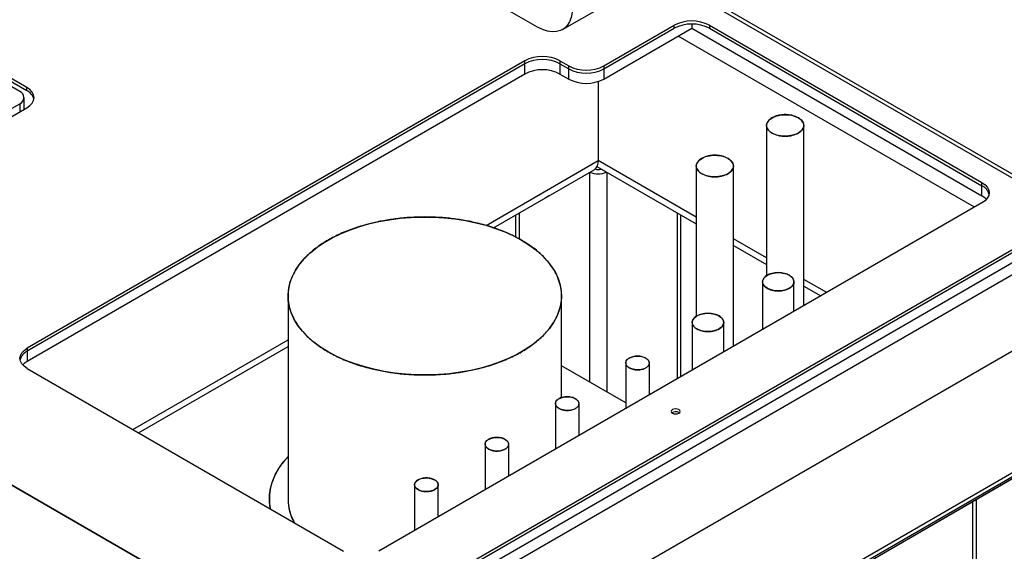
# Model space of a CAD drawing. Header units: millimetres. Extents: x 5 to 589, y 5 to 415.
# Tile 68 of 96: x 487.64 to 497.54, y 229.02 to 234.36. Entities that reach past the tile are written whole.
import ezdxf

# ---------------------------------------------------------------- set-up
doc = ezdxf.new("R2010")
doc.units = ezdxf.units.MM
doc.layers.add('TRAIT-FORT', color=4, linetype='Continuous', lineweight=25)

msp = doc.modelspace()

# ---------------------------------------------------------------- linework, layer by layer
at = {"layer": 'TRAIT-FORT', "color": 4, "linetype": 'Continuous', "lineweight": 25}
for p, q in [((490.54217, 227.93382), (515.29091, 242.22097)), ((487.71375, 233.6793), (478.87491, 238.78185)), ((487.64298, 233.63845), (478.80415, 238.741)), ((478.87491, 238.75123), (487.71375, 233.64868)), ((507.95445, 236.99566), (476.57676, 218.88171)), ((477.62707, 218.20568), (509.00475, 236.31964)), ((509.01511, 236.38335), (477.63742, 218.2694)), ((509.01511, 236.34253), (477.63742, 218.22857)), ((493.09904, 234.26172), (494.8668, 235.28223)), ((492.84906, 234.28647), (491.87679, 234.84776)), ((498.24251, 232.45058), (494.27388, 234.74163)), ((498.24251, 232.40976), (494.27388, 234.7008)), ((494.40033, 234.31601), (494.40033, 234.27373)), ((493.51644, 233.89616), (494.22355, 234.30436)), ((493.51644, 233.86554), (494.22355, 234.27374)), ((493.51644, 233.76347), (494.40033, 234.27373)), ((494.22355, 234.27374), (494.22355, 234.30436)), ((494.40033, 234.27373), (497.31714, 232.58989)), ((494.5771, 234.30436), (497.31714, 232.72257)), ((494.5771, 234.30436), (494.5771, 234.27374)), ((494.5771, 234.27374), (497.31714, 232.69195)), ((497.24192, 232.47504), (494.26325, 234.19459)), ((492.72095, 233.94719), (487.71817, 231.05914)), ((492.72095, 233.91657), (492.72095, 233.94719)), ((493.0745, 233.94719), (493.16289, 233.89616)), ((493.0745, 233.94719), (493.0745, 233.91657)), ((492.72095, 233.91657), (487.71817, 231.02852)), ((492.72095, 233.8145), (492.72095, 233.91657)), ((493.0745, 233.91657), (493.16289, 233.86554)), ((493.0745, 233.91657), (493.0745, 233.8145)), ((493.16289, 233.86554), (493.16289, 233.89616)), ((493.16289, 233.76347), (493.16289, 233.86554)), ((493.51644, 233.89616), (493.51644, 233.86554)), ((493.51644, 233.86554), (493.51644, 233.76347)), ((492.72095, 233.8145), (487.71817, 230.92645)), ((493.0745, 233.8145), (493.16289, 233.76347)), ((493.45894, 233.73868), (493.45894, 232.94418)), ((487.71375, 233.64868), (487.71375, 233.6793)), ((487.68692, 233.45971), (487.68692, 233.57722)), ((481.4558, 229.9442), (487.64298, 233.51599)), ((484.35499, 231.53623), (487.71375, 233.4752)), ((487.64298, 233.51599), (487.64298, 233.43435)), ((495.15144, 233.29784), (495.15144, 231.78829)), ((495.52645, 231.48473), (495.52645, 233.29784)), ((492.33174, 232.29346), (493.45894, 232.94418)), ((494.44434, 232.37532), (493.45894, 232.94418)), ((492.40778, 232.26971), (493.41751, 232.85261)), ((492.40778, 232.26971), (493.41751, 232.85261)), ((493.44623, 232.88386), (494.44434, 232.30766)), ((493.44623, 232.88386), (494.44434, 232.30766)), ((494.44434, 232.88964), (494.44434, 231.37922)), ((494.81934, 231.07652), (494.81934, 232.88964)), ((493.37058, 232.82552), (493.37058, 230.72192)), ((493.54736, 232.82548), (493.54736, 230.61987)), ((497.31714, 232.69195), (497.31714, 232.72257)), ((497.31714, 232.58989), (497.31714, 232.69195)), ((476.40004, 219.76974), (498.49713, 232.52612)), ((497.31714, 232.51847), (491.2537, 229.01812)), ((476.40004, 219.66768), (498.49713, 232.42405)), ((490.54217, 227.96444), (498.24251, 232.40976)), ((492.6269, 232.3962), (492.6269, 232.17827)), ((492.66351, 232.41734), (492.66351, 232.15888)), ((494.25443, 232.4173), (494.25443, 230.75041)), ((494.29104, 230.77154), (494.29104, 232.39616)), ((495.15144, 231.96711), (494.81934, 232.15883)), ((498.05513, 232.04641), (486.82981, 225.56617)), ((494.81934, 232.09118), (495.15144, 231.89946)), ((494.81934, 232.09118), (495.15144, 231.89946)), ((495.75675, 231.61768), (495.52645, 231.75063)), ((495.1102, 231.72667), (495.1102, 231.24443)), ((495.4277, 231.42772), (495.4277, 231.72667)), ((495.52645, 231.68298), (495.69816, 231.58385)), ((495.52645, 231.68298), (495.69816, 231.58385)), ((490.34075, 231.5838), (490.34075, 229.54245)), ((493.09075, 230.5624), (493.09075, 231.5838)), ((490.54217, 227.96444), (484.35499, 231.53623)), ((484.35499, 231.53623), (490.54217, 227.96444)), ((494.40382, 231.31806), (494.40382, 230.83664)), ((494.72132, 231.01993), (494.72132, 231.31804)), ((487.71817, 231.05914), (487.71817, 231.02852)), ((488.77911, 230.24257), (490.34075, 231.14408)), ((488.83771, 230.20874), (490.34075, 231.07643)), ((488.83771, 230.20874), (490.34075, 231.07643)), ((487.71817, 231.02852), (487.71817, 230.92645)), ((487.71817, 230.85504), (490.90015, 229.01812)), ((493.73574, 230.51112), (493.09075, 230.88347)), ((493.73574, 230.91026), (493.73574, 230.45097)), ((493.97374, 230.58837), (493.97374, 230.91026)), ((493.02863, 230.50206), (493.02863, 230.04277)), ((493.26663, 230.18016), (493.26663, 230.50206)), ((494.26863, 230.41162), (494.27316, 230.40856)), ((486.65212, 223.41555), (498.59094, 230.30768)), ((492.32153, 230.09385), (492.32153, 229.63456)), ((492.55953, 229.77196), (492.55953, 230.09385)), ((491.61298, 229.68648), (491.61298, 229.22553)), ((491.85098, 229.36292), (491.85098, 229.68648)), ((497.22306, 229.51802), (497.22306, 228.49794)), ((497.25967, 229.53916), (497.25967, 228.47681))]:
    msp.add_line(p, q, dxfattribs=at)
at = {"layer": 'TRAIT-FORT', "color": 4, "linetype": 'Continuous', "lineweight": 25, "flags": 128}
for points in [[(493.20261, 234.49064), (493.19901, 234.43462), (493.18829, 234.38389), (493.17066, 234.33949), (493.14649, 234.30232), (493.11626, 234.27313), (493.08059, 234.25254), (493.0402, 234.24094), (492.99593, 234.23858), (492.94867, 234.24551), (492.89937, 234.26158), (492.84906, 234.28647)], [(487.71375, 233.4752), (487.74484, 233.49707), (487.76794, 233.52202), (487.78217, 233.54909), (487.78697, 233.57725), (487.78217, 233.60541), (487.76794, 233.63248), (487.74484, 233.65743), (487.71375, 233.6793)], [(495.47153, 233.37438), (495.49693, 233.35614), (495.51495, 233.33517), (495.52473, 233.31245), (495.52583, 233.28906), (495.51819, 233.26607), (495.50217, 233.24457), (495.47851, 233.22556), (495.44833, 233.20993), (495.41304, 233.19841), (495.37428, 233.19154), (495.33387, 233.18964), (495.2937, 233.1928), (495.25564, 233.20087), (495.22147, 233.21348), (495.19281, 233.23003), (495.17097, 233.24975), (495.15699, 233.27172), (495.15151, 233.29491), (495.1548, 233.31824), (495.16671, 233.34061), (495.18666, 233.36099), (495.21374, 233.37841), (495.24667, 233.39207), (495.28391, 233.40132), (495.32373, 233.40573), (495.36426, 233.40509), (495.40361, 233.39944), (495.43993, 233.38904), (495.47153, 233.37438)], [(494.76442, 232.96618), (494.78983, 232.94793), (494.80784, 232.92696), (494.81763, 232.90425), (494.81872, 232.88085), (494.81108, 232.85787), (494.79506, 232.83636), (494.77141, 232.81735), (494.74123, 232.80172), (494.70593, 232.7902), (494.66717, 232.78333), (494.62676, 232.78143), (494.58659, 232.78459), (494.54853, 232.79267), (494.51437, 232.80527), (494.4857, 232.82182), (494.46386, 232.84154), (494.44988, 232.86351), (494.44441, 232.88671), (494.4477, 232.91003), (494.4596, 232.93241), (494.47955, 232.95279), (494.50663, 232.97021), (494.53956, 232.98386), (494.5768, 232.99311), (494.61662, 232.99752), (494.65715, 232.99689), (494.6965, 232.99124), (494.73282, 232.98084), (494.76442, 232.96618)], [(497.31714, 232.72257), (497.34823, 232.7007), (497.37133, 232.67575), (497.38556, 232.64868), (497.39036, 232.62052), (497.38556, 232.59237), (497.37133, 232.56529), (497.34823, 232.54034), (497.31714, 232.51847)], [(492.93308, 232.56914), (492.89643, 232.55167), (492.89578, 232.55142)], [(492.93308, 232.56914), (492.89643, 232.55167), (492.89578, 232.55142)], [(492.96378, 232.59067), (492.96334, 232.5903), (492.93308, 232.56914)], [(492.96378, 232.59067), (492.96334, 232.5903), (492.93308, 232.56914)], [(497.36238, 232.55418), (497.34823, 232.56802), (497.31714, 232.58989)], [(492.68802, 232.14508), (492.7631, 232.0981), (492.83139, 232.04778), (492.89244, 231.99445), (492.94587, 231.93846), (492.99131, 231.88016), (493.02849, 231.81995), (493.05715, 231.7582), (493.07711, 231.69533), (493.08824, 231.63173), (493.09047, 231.56782), (493.08378, 231.50401), (493.06822, 231.44072), (493.04389, 231.37836), (493.01095, 231.31733), (492.96961, 231.25803), (492.92013, 231.20084), (492.86285, 231.14613), (492.79812, 231.09427), (492.72638, 231.04558), (492.64808, 231.00037), (492.56373, 230.95896), (492.47389, 230.92159), (492.37913, 230.88852), (492.28006, 230.85996), (492.17734, 230.83609), (492.07162, 230.81708), (491.9636, 230.80303), (491.85396, 230.79405), (491.74343, 230.79019), (491.63272, 230.79148), (491.52255, 230.7979), (491.41364, 230.80943), (491.30668, 230.82597), (491.20237, 230.84743), (491.1014, 230.87367), (491.00441, 230.90451), (490.91203, 230.93975), (490.82486, 230.97918), (490.74347, 231.02252), (490.66839, 231.0695), (490.6001, 231.11982), (490.53905, 231.17315), (490.48562, 231.22914), (490.44018, 231.28744), (490.403, 231.34765), (490.37434, 231.4094), (490.35438, 231.47227), (490.34325, 231.53587), (490.34102, 231.59978), (490.34771, 231.66359), (490.36327, 231.72688), (490.3876, 231.78924), (490.42054, 231.85027), (490.46188, 231.90957), (490.51136, 231.96676), (490.56864, 232.02147), (490.63337, 232.07333), (490.70511, 232.12202), (490.78341, 232.16723), (490.86776, 232.20864), (490.9576, 232.24601), (491.05236, 232.27908), (491.15143, 232.30764), (491.25415, 232.33151), (491.35987, 232.35052), (491.46789, 232.36457), (491.57753, 232.37355), (491.68806, 232.37741), (491.79877, 232.37612), (491.90894, 232.3697), (492.01785, 232.35817), (492.12481, 232.34163), (492.22912, 232.32017), (492.33009, 232.29393), (492.42708, 232.26309), (492.51946, 232.22785), (492.60663, 232.18842), (492.68802, 232.14508)], [(495.38121, 231.79147), (495.40481, 231.77408), (495.42052, 231.75393), (495.42741, 231.7322), (495.4251, 231.71015), (495.41372, 231.68906), (495.39392, 231.67015), (495.36686, 231.65453), (495.33411, 231.6431), (495.29757, 231.63653), (495.25937, 231.63519), (495.22172, 231.63917), (495.18683, 231.64824), (495.1567, 231.66187), (495.1331, 231.67926), (495.11739, 231.69941), (495.11049, 231.72114), (495.1128, 231.74319), (495.12419, 231.76428), (495.14399, 231.78319), (495.17105, 231.79881), (495.2038, 231.81024), (495.24034, 231.81681), (495.27854, 231.81815), (495.31618, 231.81416), (495.35108, 231.8051), (495.38121, 231.79147)], [(494.45031, 231.38286), (494.48044, 231.39649), (494.51534, 231.40555), (494.55298, 231.40953), (494.59118, 231.4082), (494.62772, 231.40162), (494.66047, 231.39019), (494.68753, 231.37457), (494.70733, 231.35566), (494.71872, 231.33456), (494.72103, 231.31251), (494.71413, 231.29078), (494.69842, 231.27063), (494.67482, 231.25324), (494.64469, 231.23961), (494.6098, 231.23054), (494.57215, 231.22656), (494.53395, 231.2279), (494.49741, 231.23448), (494.46466, 231.24591), (494.4376, 231.26153), (494.4178, 231.28044), (494.40642, 231.30154), (494.40411, 231.32359), (494.41101, 231.34532), (494.42671, 231.36547), (494.45031, 231.38286)], [(487.71817, 230.85504), (487.68708, 230.87691), (487.66397, 230.90186), (487.64975, 230.92893), (487.64494, 230.95709), (487.64975, 230.98525), (487.66397, 231.01232), (487.68708, 231.03727), (487.71817, 231.05914)], [(493.77059, 230.86168), (493.75101, 230.87659), (493.73912, 230.894), (493.73581, 230.91261), (493.74131, 230.93104), (493.75523, 230.94794), (493.77653, 230.96204), (493.80363, 230.9723), (493.83452, 230.97796), (493.86691, 230.9786), (493.89839, 230.97417), (493.92664, 230.965), (493.94956, 230.95177), (493.96544, 230.93546), (493.97312, 230.91729), (493.97201, 230.89859), (493.96221, 230.88076), (493.94443, 230.86511), (493.92, 230.85282), (493.89074, 230.84478), (493.8588, 230.8416), (493.82656, 230.84352), (493.79642, 230.85038), (493.77059, 230.86168)], [(487.71817, 230.92645), (487.68708, 230.90458), (487.67292, 230.89075)], [(493.06349, 230.45348), (493.0439, 230.46839), (493.03202, 230.48579), (493.0287, 230.5044), (493.03421, 230.52284), (493.04813, 230.53973), (493.06943, 230.55383), (493.09652, 230.5641), (493.12741, 230.56976), (493.1598, 230.57039), (493.19129, 230.56596), (493.21954, 230.5568), (493.24245, 230.54357), (493.25834, 230.52726), (493.26601, 230.50908), (493.2649, 230.49038), (493.2551, 230.47255), (493.23732, 230.45691), (493.2129, 230.44461), (493.18363, 230.43658), (493.1517, 230.4334), (493.11946, 230.43531), (493.08931, 230.44218), (493.06349, 230.45348)], [(494.20499, 230.4055), (494.21959, 230.39987), (494.23681, 230.3979), (494.25403, 230.39987), (494.26863, 230.4055), (494.27838, 230.41393), (494.28181, 230.42387), (494.27838, 230.43381), (494.26863, 230.44224), (494.25403, 230.44787), (494.23681, 230.44985), (494.21959, 230.44787), (494.20499, 230.44224), (494.19523, 230.43381), (494.19181, 230.42387), (494.19523, 230.41393), (494.20499, 230.4055)], [(492.35638, 230.04528), (492.3368, 230.06018), (492.32491, 230.07759), (492.3216, 230.0962), (492.3271, 230.11463), (492.34102, 230.13153), (492.36232, 230.14563), (492.38942, 230.15589), (492.42031, 230.16155), (492.4527, 230.16219), (492.48418, 230.15776), (492.51243, 230.14859), (492.53535, 230.13536), (492.55123, 230.11905), (492.5589, 230.10088), (492.5578, 230.08218), (492.54799, 230.06435), (492.53022, 230.0487), (492.50579, 230.03641), (492.47652, 230.02837), (492.44459, 230.0252), (492.41235, 230.02711), (492.3822, 230.03397), (492.35638, 230.04528)], [(490.1626, 229.4439), (490.1617, 229.44873), (490.15387, 229.51685), (490.15499, 229.58511), (490.16505, 229.65313), (490.18399, 229.72051), (490.21171, 229.78688), (490.24804, 229.85185), (490.29277, 229.91504), (490.34075, 229.97088)], [(491.64783, 229.6379), (491.62825, 229.65281), (491.61636, 229.67022), (491.61305, 229.68883), (491.61855, 229.70726), (491.63247, 229.72416), (491.65377, 229.73826), (491.68087, 229.74852), (491.71176, 229.75418), (491.74415, 229.75482), (491.77563, 229.75039), (491.80388, 229.74122), (491.8268, 229.72799), (491.84268, 229.71168), (491.85035, 229.69351), (491.84925, 229.67481), (491.83944, 229.65698), (491.82167, 229.64133), (491.79724, 229.62904), (491.76798, 229.621), (491.73604, 229.61782), (491.7038, 229.61974), (491.67365, 229.6266), (491.64783, 229.6379)]]:
    msp.add_lwpolyline(points, dxfattribs=at)
at = {"layer": 'TRAIT-FORT', "color": 4, "linetype": 'Continuous', "lineweight": 25}
for centre, radius, start, end in [((494.40033, 233.96319), 0.38426, 62.609672, 117.390328), ((494.40033, 233.93257), 0.38426, 62.609672, 117.390328), ((492.89772, 233.60601), 0.38426, 62.609672, 117.390328), ((492.89772, 233.57539), 0.38426, 62.609672, 117.390328), ((492.89772, 233.47332), 0.38426, 62.609672, 117.390328), ((493.33967, 234.23734), 0.38426, 242.609672, 297.390328), ((493.33967, 234.20672), 0.38426, 242.609672, 297.390328), ((493.33967, 234.10465), 0.38426, 242.609672, 297.390328), ((487.61975, 233.57722), 0.06549, 290.783421, 69.216579), ((487.6575, 233.52902), 0.13222, 14.417981, 64.824611), ((487.68294, 233.54072), 0.10473, 11.600707, 40.952523), ((493.3638, 232.93206), 0.09591, 304.056351, 7.25583), ((493.45897, 233.00561), 0.19517, 244.936941, 295.049802), ((493.45902, 232.93339), 0.07943, 247.121513, 291.641363), ((497.26089, 232.57229), 0.13222, 14.417978, 64.824611), ((487.77441, 230.90886), 0.13222, 115.175389, 165.582018), ((494.23706, 230.35397), 0.06573, 61.295162, 123.843223), ((490.84395, 229.5488), 0.50324, 180.722987, 209.031638)]:
    msp.add_arc(centre, radius, start, end, dxfattribs=at)
for points, knots in [([(495.47153, 233.37438), (495.45308, 233.38299), (495.4247, 233.39622), (495.37729, 233.4045), (495.33897, 233.40687), (495.30051, 233.40455), (495.25362, 233.39598), (495.20316, 233.37623), (495.16895, 233.3471), (495.1541, 233.32003), (495.15008, 233.29783), (495.15418, 233.2757), (495.16853, 233.24834), (495.19146, 233.23195), (495.20636, 233.2213)], [0, 0, 0, 0, 0.1197284, 0.1841803, 0.25, 0.3158197, 0.3802716, 0.5, 0.6197284, 0.6841803, 0.75, 0.8158197, 0.8802716, 1, 1, 1, 1]), ([(495.20636, 233.2213), (495.22481, 233.2127), (495.25319, 233.19946), (495.3006, 233.19118), (495.33892, 233.18881), (495.37739, 233.19113), (495.42427, 233.19971), (495.47473, 233.21945), (495.50894, 233.24859), (495.52379, 233.27565), (495.52781, 233.29785), (495.52371, 233.31998), (495.50937, 233.34735), (495.48644, 233.36373), (495.47153, 233.37438)], [0, 0, 0, 0, 0.1197284, 0.1841803, 0.25, 0.3158197, 0.3802716, 0.5, 0.6197284, 0.6841803, 0.75, 0.8158197, 0.8802716, 1, 1, 1, 1]), ([(494.76442, 232.96618), (494.74598, 232.97478), (494.7176, 232.98802), (494.67019, 232.9963), (494.63186, 232.99867), (494.5934, 232.99635), (494.54652, 232.98777), (494.49605, 232.96802), (494.46185, 232.93889), (494.44699, 232.91183), (494.44298, 232.88962), (494.44708, 232.8675), (494.46142, 232.84013), (494.48435, 232.82375), (494.49926, 232.8131)], [0, 0, 0, 0, 0.1197284, 0.1841803, 0.25, 0.3158197, 0.3802716, 0.5, 0.6197284, 0.6841803, 0.75, 0.8158197, 0.8802716, 1, 1, 1, 1]), ([(494.49926, 232.8131), (494.5177, 232.80449), (494.54608, 232.79126), (494.59349, 232.78297), (494.63182, 232.78061), (494.67028, 232.78293), (494.71716, 232.7915), (494.76763, 232.81125), (494.80183, 232.84038), (494.81669, 232.86745), (494.8207, 232.88965), (494.8166, 232.91177), (494.80226, 232.93914), (494.77933, 232.95553), (494.76442, 232.96618)], [0, 0, 0, 0, 0.1197284, 0.1841803, 0.25, 0.3158197, 0.3802716, 0.5, 0.6197284, 0.6841803, 0.75, 0.8158197, 0.8802716, 1, 1, 1, 1]), ([(492.68802, 232.14508), (492.6471, 232.16709), (492.564, 232.2118), (492.42033, 232.26778), (492.27495, 232.31092), (492.13252, 232.34166), (491.99703, 232.36219), (491.85763, 232.37477), (491.71575, 232.37897), (491.57386, 232.37477), (491.43448, 232.36219), (491.29897, 232.34167), (491.15659, 232.3109), (491.01098, 232.26789), (490.86816, 232.21141), (490.74107, 232.14647), (490.62857, 232.0731), (490.53073, 231.99066), (490.45625, 231.9066), (490.40294, 231.8244), (490.3674, 231.74618), (490.34559, 231.66571), (490.33832, 231.5838), (490.34559, 231.50189), (490.36739, 231.42143), (490.40295, 231.34321), (490.4562, 231.26099), (490.53092, 231.17706), (490.6279, 231.09412), (490.70534, 231.04614), (490.74347, 231.02252)], [0, 0, 0, 0, 0.0388142, 0.0788321, 0.1199757, 0.152138, 0.1843034, 0.2171501, 0.25, 0.2828466, 0.3156965, 0.3478588, 0.3800243, 0.4211651, 0.4611837, 0.5, 0.5388135, 0.5788321, 0.6199757, 0.652138, 0.6843034, 0.7171501, 0.75, 0.7828466, 0.8156965, 0.8478588, 0.8800243, 0.9211651, 0.9611843, 1, 1, 1, 1]), ([(490.74347, 231.02252), (490.78439, 231.00051), (490.86749, 230.9558), (491.01116, 230.89982), (491.15655, 230.85668), (491.29898, 230.82594), (491.43447, 230.80541), (491.57386, 230.79283), (491.71574, 230.78863), (491.85763, 230.79283), (491.99701, 230.80541), (492.13252, 230.82593), (492.2749, 230.8567), (492.42051, 230.89971), (492.56333, 230.95619), (492.69042, 231.02113), (492.80292, 231.0945), (492.90076, 231.17694), (492.97524, 231.261), (493.02855, 231.3432), (493.06409, 231.42142), (493.0859, 231.50189), (493.09317, 231.5838), (493.0859, 231.66571), (493.0641, 231.74617), (493.02854, 231.82439), (492.97529, 231.90661), (492.90057, 231.99055), (492.80359, 232.07348), (492.72615, 232.12146), (492.68802, 232.14508)], [0, 0, 0, 0, 0.0388142, 0.0788321, 0.1199757, 0.152138, 0.1843034, 0.2171501, 0.25, 0.2828466, 0.3156965, 0.3478588, 0.3800243, 0.4211651, 0.4611837, 0.5, 0.5388135, 0.5788321, 0.6199757, 0.652138, 0.6843034, 0.7171501, 0.75, 0.7828466, 0.8156965, 0.8478588, 0.8800243, 0.9211651, 0.9611844, 1, 1, 1, 1]), ([(495.38121, 231.79147), (495.36559, 231.79876), (495.34156, 231.80997), (495.30142, 231.81698), (495.26897, 231.81898), (495.23641, 231.81702), (495.19671, 231.80976), (495.15399, 231.79304), (495.12503, 231.76837), (495.11245, 231.74546), (495.10905, 231.72666), (495.11252, 231.70793), (495.12467, 231.68476), (495.14408, 231.67088), (495.1567, 231.66187)], [0, 0, 0, 0, 0.11972842, 0.18418033, 0.25, 0.31581967, 0.38027158, 0.5, 0.61972842, 0.68418033, 0.75, 0.81581967, 0.88027158, 1, 1, 1, 1]), ([(495.1567, 231.66187), (495.17232, 231.65458), (495.19635, 231.64337), (495.23649, 231.63636), (495.26893, 231.63436), (495.3015, 231.63632), (495.34119, 231.64358), (495.38392, 231.6603), (495.41288, 231.68497), (495.42545, 231.70788), (495.42886, 231.72668), (495.42539, 231.74541), (495.41324, 231.76858), (495.39383, 231.78245), (495.38121, 231.79147)], [0, 0, 0, 0, 0.1197284, 0.1841803, 0.25, 0.3158197, 0.3802716, 0.5, 0.6197284, 0.6841803, 0.75, 0.8158197, 0.8802716, 1, 1, 1, 1]), ([(494.67482, 231.38285), (494.6592, 231.39014), (494.63517, 231.40135), (494.59503, 231.40836), (494.56259, 231.41037), (494.53002, 231.4084), (494.49033, 231.40115), (494.4476, 231.38443), (494.41864, 231.35976), (494.40607, 231.33685), (494.40266, 231.31805), (494.40613, 231.29931), (494.41828, 231.27614), (494.43769, 231.26227), (494.45031, 231.25325)], [0, 0, 0, 0, 0.1197284, 0.1841803, 0.25, 0.3158197, 0.3802716, 0.5, 0.6197284, 0.6841803, 0.75, 0.8158197, 0.8802716, 1, 1, 1, 1]), ([(494.45031, 231.25325), (494.46593, 231.24596), (494.48996, 231.23475), (494.5301, 231.22774), (494.56255, 231.22573), (494.59511, 231.22769), (494.63481, 231.23495), (494.67753, 231.25167), (494.70649, 231.27634), (494.71907, 231.29925), (494.72247, 231.31805), (494.719, 231.33679), (494.70686, 231.35996), (494.68744, 231.37383), (494.67482, 231.38285)], [0, 0, 0, 0, 0.1197284, 0.1841803, 0.25, 0.3158197, 0.3802716, 0.5, 0.6197284, 0.6841803, 0.75, 0.8158197, 0.8802716, 1, 1, 1, 1]), ([(493.93888, 230.95884), (493.92718, 230.9643), (493.90917, 230.9727), (493.87908, 230.97796), (493.85475, 230.97946), (493.83034, 230.97798), (493.80059, 230.97254), (493.76856, 230.96001), (493.74685, 230.94152), (493.73743, 230.92434), (493.73487, 230.91025), (493.73748, 230.89621), (493.74658, 230.87884), (493.76113, 230.86844), (493.77059, 230.86168)], [0, 0, 0, 0, 0.1197284, 0.1841803, 0.25, 0.3158197, 0.3802716, 0.5, 0.6197284, 0.6841803, 0.75, 0.8158197, 0.8802716, 1, 1, 1, 1]), ([(493.77059, 230.86168), (493.7823, 230.85622), (493.80031, 230.84782), (493.8304, 230.84257), (493.85472, 230.84106), (493.87913, 230.84254), (493.90889, 230.84798), (493.94092, 230.86051), (493.96263, 230.879), (493.97205, 230.89618), (493.9746, 230.91027), (493.972, 230.92431), (493.9629, 230.94168), (493.94835, 230.95208), (493.93888, 230.95884)], [0, 0, 0, 0, 0.11972842, 0.18418033, 0.25, 0.31581967, 0.38027158, 0.5, 0.61972842, 0.68418033, 0.75, 0.81581967, 0.88027158, 1, 1, 1, 1]), ([(493.23178, 230.55063), (493.22007, 230.55609), (493.20206, 230.5645), (493.17197, 230.56975), (493.14765, 230.57125), (493.12324, 230.56978), (493.09348, 230.56434), (493.06145, 230.55181), (493.03974, 230.53332), (493.03032, 230.51614), (493.02777, 230.50205), (493.03037, 230.48801), (493.03947, 230.47064), (493.05403, 230.46024), (493.06349, 230.45348)], [0, 0, 0, 0, 0.1197284, 0.1841803, 0.25, 0.3158197, 0.3802716, 0.5, 0.6197284, 0.6841803, 0.75, 0.8158197, 0.8802716, 1, 1, 1, 1]), ([(493.06349, 230.45348), (493.0752, 230.44802), (493.09321, 230.43962), (493.1233, 230.43436), (493.14762, 230.43286), (493.17203, 230.43433), (493.20178, 230.43977), (493.23381, 230.45231), (493.25552, 230.4708), (493.26495, 230.48797), (493.2675, 230.50207), (493.2649, 230.51611), (493.25579, 230.53348), (493.24124, 230.54387), (493.23178, 230.55063)], [0, 0, 0, 0, 0.1197284, 0.1841803, 0.25, 0.3158197, 0.3802716, 0.5, 0.6197284, 0.6841803, 0.75, 0.8158197, 0.8802716, 1, 1, 1, 1]), ([(492.52467, 230.14243), (492.51296, 230.14789), (492.49495, 230.15629), (492.46486, 230.16155), (492.44054, 230.16305), (492.41613, 230.16158), (492.38638, 230.15614), (492.35435, 230.1436), (492.33264, 230.12511), (492.32321, 230.10794), (492.32066, 230.09384), (492.32326, 230.0798), (492.33237, 230.06243), (492.34692, 230.05204), (492.35638, 230.04528)], [0, 0, 0, 0, 0.1197284, 0.1841803, 0.25, 0.3158197, 0.3802716, 0.5, 0.6197284, 0.6841803, 0.75, 0.8158197, 0.8802716, 1, 1, 1, 1]), ([(492.35638, 230.04528), (492.36809, 230.03982), (492.3861, 230.03141), (492.41619, 230.02616), (492.44051, 230.02466), (492.46492, 230.02613), (492.49468, 230.03157), (492.5267, 230.0441), (492.54841, 230.06259), (492.55784, 230.07977), (492.56039, 230.09386), (492.55779, 230.1079), (492.54868, 230.12527), (492.53413, 230.13567), (492.52467, 230.14243)], [0, 0, 0, 0, 0.11972842, 0.18418033, 0.25, 0.31581967, 0.38027158, 0.5, 0.61972842, 0.68418033, 0.75, 0.81581967, 0.88027158, 1, 1, 1, 1]), ([(490.34075, 229.96723), (490.3202, 229.9453), (490.27479, 229.89683), (490.22447, 229.81595), (490.18358, 229.72732), (490.15854, 229.63557), (490.15159, 229.54254), (490.15364, 229.4781), (490.16262, 229.44549), (490.16314, 229.44358)], [0, 0, 0, 0, 0.1378639, 0.3046064, 0.4739816, 0.6451587, 0.8172512, 0.9893437, 1, 1, 1, 1]), ([(491.81612, 229.73506), (491.80441, 229.74052), (491.7864, 229.74892), (491.75631, 229.75418), (491.73199, 229.75568), (491.70758, 229.7542), (491.67783, 229.74876), (491.6458, 229.73623), (491.62409, 229.71774), (491.61466, 229.70056), (491.61211, 229.68647), (491.61471, 229.67243), (491.62382, 229.65506), (491.63837, 229.64466), (491.64783, 229.6379)], [0, 0, 0, 0, 0.1197284, 0.1841803, 0.25, 0.3158197, 0.3802716, 0.5, 0.6197284, 0.6841803, 0.75, 0.8158197, 0.8802716, 1, 1, 1, 1]), ([(491.64783, 229.6379), (491.65954, 229.63244), (491.67755, 229.62404), (491.70764, 229.61879), (491.73196, 229.61728), (491.75637, 229.61876), (491.78613, 229.6242), (491.81816, 229.63673), (491.83987, 229.65522), (491.84929, 229.6724), (491.85184, 229.68649), (491.84924, 229.70053), (491.84014, 229.7179), (491.82558, 229.7283), (491.81612, 229.73506)], [0, 0, 0, 0, 0.1197284, 0.1841803, 0.25, 0.3158197, 0.3802716, 0.5, 0.6197284, 0.6841803, 0.75, 0.8158197, 0.8802716, 1, 1, 1, 1]), ([(490.34075, 229.54245), (490.3422, 229.51516), (490.34511, 229.46057), (490.3667, 229.3807), (490.39191, 229.32943), (490.4042, 229.30443)], [0, 0, 0, 0, 0.3387564, 0.677547, 1, 1, 1, 1])]:
    msp.add_open_spline(points, degree=3, knots=knots, dxfattribs=at)

doc.saveas('drawing.dxf')
